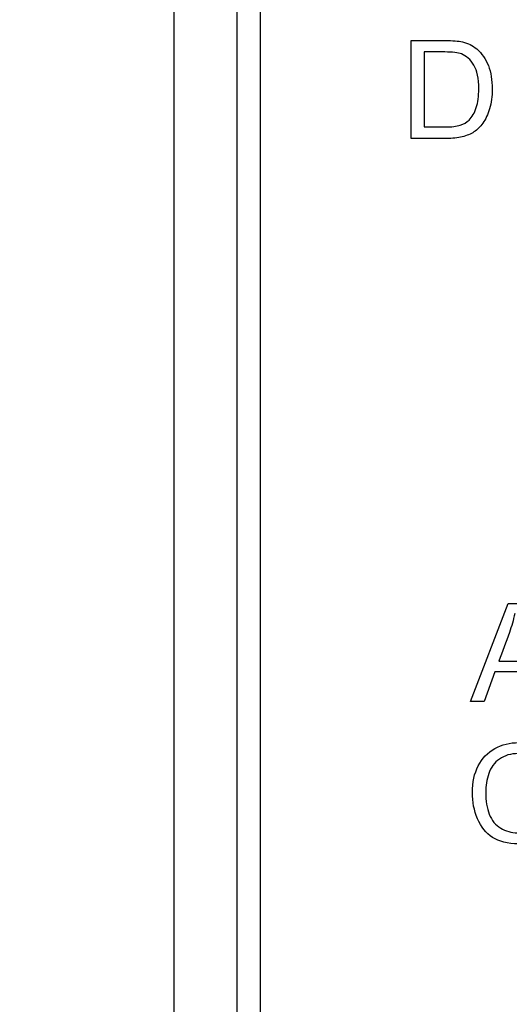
# Model space of a CAD drawing. Header units: inches. Extents: x 2 to 538, y -2 to 358.
# Tile 41 of 119: x 184.172 to 184.656, y 194.065 to 195.038. Entities that reach past the tile are written whole.
import ezdxf
from ezdxf.enums import TextEntityAlignment as Align
from ezdxf.lldxf.tags import DXFTag

# ---------------------------------------------------------------- set-up
doc = ezdxf.new("R2010")
doc.units = ezdxf.units.IN
doc.header["$MEASUREMENT"] = 0
for name, color, linetype in [('Default', 7, 'Continuous'), ('DV1_Default', 7, 'Continuous'), ('LAB20180', 7, 'Continuous')]:
    doc.layers.add(name, color=color, linetype=linetype)
doc.styles.add('SEACAD_Times_New_Roman', font='times.ttf')
tags = doc.linetypes.add('HIDDEN2', pattern=[0.1875, 0.125, -0.0625]).pattern_tags.tags
tags[6:7] = [DXFTag(74, 4), DXFTag(75, 0), DXFTag(340, '0'), DXFTag(46, 0.0), DXFTag(50, 0.0), DXFTag(44, 0.0), DXFTag(45, 0.0)]
tags[4:5] = [DXFTag(74, 4), DXFTag(75, 0), DXFTag(340, '0'), DXFTag(46, 0.0), DXFTag(50, 0.0), DXFTag(44, 0.0), DXFTag(45, 0.0)]
doc.dimstyles.new('HAMMOND_(STH_-_540x360)', dxfattribs={"dimtxt": 2, "dimasz": 2.5, "dimexe": 1, "dimexo": 1, "dimgap": 0.5, "dimtad": 0, "dimtih": 1, "dimtoh": 1, "dimzin": 0, "dimdsep": 46, "dimtxsty": 'SEACAD_Times_New_Roman', "dimblk1": '_SE_FILLED', "dimblk2": '_SE_FILLED', "dimsah": 1, "dimcen": 1, "dimadec": 0, "dimazin": 0, "dimtfac": 0.8, "dimtofl": 0, "dimtmove": 1, "dimatfit": 3, "dimfxl": 1, "dimtolj": 1, "dimtzin": 0, "dimarcsym": 0})

# ---------------------------------------------------------------- blocks, each defined once
blk = doc.blocks.new('SE')
at = {"layer": 'DV1_Default', "color": 7, "linetype": 'HIDDEN2'}
blk.add_line((184.32436, 229.29259), (184.32436, 187.62578), dxfattribs=at)
at = {"layer": 'LAB20180', "color": 7, "linetype": 'Continuous'}
for p, q in [((184.32436, 195.87578), (184.32436, 192.12578)), ((184.38686, 195.68782), (184.38686, 192.31375)), ((184.40986, 195.68782), (184.40986, 192.31375)), ((184.55892, 194.92058), (184.55892, 195.01736)), ((184.57167, 195.00603), (184.57167, 194.93198)), ((184.61758, 194.36451), (184.65454, 194.46129)), ((184.65454, 194.46129), (184.66864, 194.46129)), ((184.64533, 194.40424), (184.67811, 194.40424)), ((184.64147, 194.39381), (184.63104, 194.36451)), ((184.68217, 194.39381), (184.64147, 194.39381)), ((184.63104, 194.36451), (184.61758, 194.36451))]:
    blk.add_line(p, q, dxfattribs=at)
for points, knots in [([(184.55892, 195.01736), (184.57004, 195.01736), (184.58116, 195.01736), (184.59228, 195.01736), (184.59975, 195.01736), (184.60554, 195.01691), (184.60947, 195.01601), (184.61501, 195.01474), (184.61977, 195.0124), (184.62363, 195.00906), (184.62871, 195.00466), (184.63258, 194.9992), (184.63761, 194.98581), (184.6389, 194.97815), (184.6389, 194.96218), (184.63806, 194.95561), (184.63458, 194.94428), (184.63239, 194.93958), (184.62975, 194.93584), (184.62712, 194.93212), (184.62409, 194.92921), (184.62093, 194.92709), (184.61773, 194.92493), (184.61391, 194.92335), (184.60934, 194.92226), (184.60489, 194.92119), (184.59968, 194.92058), (184.59382, 194.92058), (184.58219, 194.92058), (184.57055, 194.92058), (184.55892, 194.92058)], [0, 0, 0, 0, 0.150622, 0.150622, 0.150622, 0.228643, 0.228643, 0.228643, 0.300629, 0.300629, 0.300629, 0.39726, 0.39726, 0.493892, 0.493892, 0.576101, 0.576101, 0.65831, 0.65831, 0.65831, 0.714749, 0.714749, 0.714749, 0.771756, 0.771756, 0.771756, 0.842405, 0.842405, 0.842405, 1, 1, 1, 1]), ([(184.57167, 194.93198), (184.57856, 194.93198), (184.58545, 194.93198), (184.59234, 194.93198), (184.59871, 194.93198), (184.60374, 194.93256), (184.60741, 194.93372), (184.61104, 194.93486), (184.61391, 194.93662), (184.61913, 194.94183), (184.62145, 194.94589), (184.62318, 194.95104), (184.6249, 194.95611), (184.62569, 194.96237), (184.62569, 194.97982), (184.62409, 194.98761), (184.62074, 194.99309), (184.61742, 194.99851), (184.6134, 195.00217), (184.60857, 195.00403), (184.60516, 195.00535), (184.59962, 195.00603), (184.59202, 195.00603), (184.58524, 195.00603), (184.57845, 195.00603), (184.57167, 195.00603)], [0, 0, 0, 0, 0.131488, 0.131488, 0.131488, 0.228323, 0.228323, 0.228323, 0.291645, 0.291645, 0.383751, 0.383751, 0.383751, 0.499102, 0.499102, 0.657962, 0.657962, 0.657962, 0.76402, 0.76402, 0.76402, 0.87055, 0.87055, 0.87055, 1, 1, 1, 1]), ([(184.66117, 194.45125), (184.65982, 194.445), (184.65802, 194.43875), (184.65589, 194.43264), (184.65258, 194.4231), (184.64885, 194.41371), (184.64533, 194.40424)], [0, 0, 0, 0, 0.389814, 0.389814, 0.389814, 1, 1, 1, 1]), ([(184.7047, 194.25614), (184.70206, 194.24565), (184.69723, 194.23766), (184.68333, 194.22659), (184.67476, 194.22388), (184.65428, 194.22388), (184.64585, 194.22594), (184.63928, 194.23019), (184.63276, 194.23441), (184.62782, 194.24062), (184.62441, 194.24867), (184.62102, 194.25667), (184.61932, 194.26535), (184.61932, 194.2846), (184.62125, 194.29342), (184.62512, 194.30089), (184.62897, 194.30834), (184.63439, 194.31409), (184.64147, 194.31796), (184.64863, 194.32186), (184.65641, 194.32382), (184.67463, 194.32382), (184.68275, 194.32131), (184.68931, 194.31641), (184.69592, 194.31149), (184.70052, 194.30456), (184.70316, 194.29568)], [0, 0, 0, 0, 0.104376, 0.104376, 0.208752, 0.208752, 0.317142, 0.317142, 0.317142, 0.409738, 0.409738, 0.409738, 0.508627, 0.508627, 0.616505, 0.616505, 0.616505, 0.708763, 0.708763, 0.708763, 0.799096, 0.799096, 0.902432, 0.902432, 0.902432, 1, 1, 1, 1]), ([(184.6906, 194.29272), (184.68841, 194.29974), (184.68513, 194.30489), (184.68088, 194.30811), (184.67659, 194.31136), (184.67122, 194.31294), (184.65731, 194.31294), (184.65107, 194.31113), (184.64604, 194.30759), (184.64103, 194.30406), (184.63754, 194.29922), (184.63555, 194.29317), (184.63356, 194.28715), (184.63246, 194.281), (184.63246, 194.26638), (184.63368, 194.25923), (184.63606, 194.25305), (184.63842, 194.24693), (184.64218, 194.24236), (184.64727, 194.23934), (184.65231, 194.23634), (184.65783, 194.23476), (184.67083, 194.23476), (184.67695, 194.23682), (184.68687, 194.24507), (184.69022, 194.25125), (184.69202, 194.25936)], [0, 0, 0, 0, 0.096945, 0.096945, 0.096945, 0.187413, 0.187413, 0.290421, 0.290421, 0.290421, 0.385578, 0.385578, 0.385578, 0.479008, 0.479008, 0.599806, 0.599806, 0.599806, 0.694434, 0.694434, 0.694434, 0.783273, 0.783273, 0.891636, 0.891636, 1, 1, 1, 1])]:
    blk.add_open_spline(points, degree=3, knots=knots, dxfattribs=at)
blk = doc.blocks.new('DMBLK4920')
at = {"layer": 'Default', "linetype": 'Continuous'}
for points in [[(160.86666, 225.91778), (161.69999, 225.91778), (161.28332, 228.41778)], [(160.86666, 151.54278), (161.28332, 149.04278), (161.69999, 151.54278)]]:
    blk.add_hatch(color=7, dxfattribs=at).paths.add_polyline_path(points)
at = {"layer": 'Default', "color": 7, "linetype": 'Continuous'}
for p, q in [((161.28332, 228.41778), (161.28332, 190.43028)), ((161.28332, 184.73028), (161.28332, 149.04278))]:
    blk.add_line(p, q, dxfattribs=at)
at = {"layer": 'Default', "color": 7, "linetype": 'Continuous', "style": 'SEACAD_Times_New_Roman'}
for s, p in [('79.38', (157.871, 189.73028)), ('TYP', (158.48712, 186.73028))]:
    blk.add_text(s, height=2, dxfattribs=at).set_placement(p, align=Align.TOP_LEFT)
blk = doc.blocks.new('_SE_FILLED')
at = {"color": 0}
blk.add_line((0, 0), (-1, 0), dxfattribs=at)
blk.add_solid([(0, 0), (-1, -0.1665), (-1, 0.1665), (0, 0)], dxfattribs=at)
blk = doc.blocks.new('DMBLK4921')
at = {"layer": 'Default', "linetype": 'Continuous'}
for points in [[(155.44936, 213.98604), (155.44936, 214.81937), (152.94936, 214.40271)], [(181.82436, 213.98604), (184.32436, 214.40271), (181.82436, 214.81937)]]:
    blk.add_hatch(color=7, dxfattribs=at).paths.add_polyline_path(points)
at = {"layer": 'Default', "color": 7, "linetype": 'Continuous'}
for p, q in [((152.94936, 214.40271), (164.52454, 214.40271)), ((172.74918, 214.40271), (184.32436, 214.40271))]:
    blk.add_line(p, q, dxfattribs=at)
at = {"layer": 'Default', "color": 7, "linetype": 'Continuous', "style": 'SEACAD_Times_New_Roman'}
for s, p in [('31.38', (165.22454, 215.40271)), ('TYP', (165.84065, 212.40271))]:
    blk.add_text(s, height=2, dxfattribs=at).set_placement(p, align=Align.TOP_LEFT)

msp = doc.modelspace()

# ---------------------------------------------------------------- block references
at = {"layer": 'Default'}
msp.add_blockref('SE', (0, 0), dxfattribs=at)

# ---------------------------------------------------------------- dimensions: what is measured, and where the dimension line sits
at = {"layer": 'Default', "color": 7, "linetype": 'Continuous'}
dim = msp.add_linear_dim(base=(184.3243587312, 214.4027080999), p1=(152.9493587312, 228.4177817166), p2=(184.3243587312, 187.6257817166), text='\\A1;<>\\PTYP', dimstyle='HAMMOND_(STH_-_540x360)', override={"dimtmove": 0}, dxfattribs=at)
dim.commit()
dim.dimension.update_dxf_attribs({"geometry": 'DMBLK4921', "text_midpoint": (168.6368588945, 214.4027080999), "dimtype": 160})
dim = msp.add_linear_dim(base=(161.2833245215, 228.4177817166), p1=(188.4510253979, 228.4177817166), p2=(188.4493587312, 149.0427817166), angle=269.998796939, text='\\A1;<>\\PTYP', dimstyle='HAMMOND_(STH_-_540x360)', override={"dimtmove": 0}, dxfattribs=at)
dim.commit()
dim.dimension.update_dxf_attribs({"geometry": 'DMBLK4920', "text_midpoint": (161.2833245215, 188.7302824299), "dimtype": 161})

doc.saveas('drawing.dxf')
